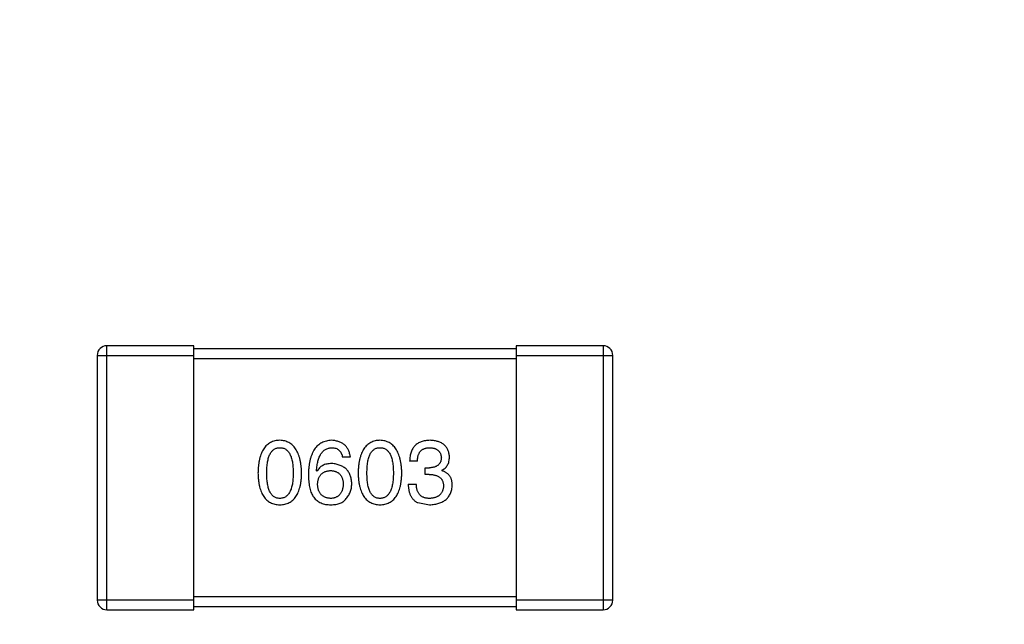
# Model space of a CAD drawing. Header units: inches. Extents: x -39 to 106, y -45 to 75.
# Tile 79 of 222: x 16.38 to 19.43, y -26.79 to -24.91. Entities that reach past the tile are written whole.
import ezdxf

# ---------------------------------------------------------------- set-up
doc = ezdxf.new("R2010")
doc.units = ezdxf.units.IN
doc.header["$LTSCALE"] = 1.21
doc.header["$MEASUREMENT"] = 0
doc.header["$PDMODE"] = 3
doc.header["$PDSIZE"] = 0.3125
doc.layers.get('0').update_dxf_attribs({"linetype": 'CONTINUOUS'})
doc.layers.get('Defpoints').update_dxf_attribs({"linetype": 'CONTINUOUS'})
doc.layers.add('DIM', color=3, linetype='CONTINUOUS')
doc.styles.get("Standard").update_dxf_attribs({"font": 'txt', "width": 0.8})
doc.dimstyles.get("Standard").update_dxf_attribs({"dimtxt": 0.15625, "dimasz": 0.1875, "dimexe": 0.125, "dimexo": 0.0625, "dimgap": 0.09, "dimtad": 0, "dimtih": 1, "dimtoh": 1, "dimzin": 4, "dimdsep": 46, "dimtxsty": 'STANDARD', "dimblk": '_FILLED', "dimblk1": '_FILLED', "dimblk2": '_FILLED', "dimcen": 0.09, "dimazin": 1, "dimtp": 0.01, "dimtm": 0.01, "dimtfac": 1, "dimtofl": 0, "dimtmove": 0, "dimatfit": 3, "dimldrblk": '_FILLED', "dimfxl": 1, "dimtolj": 1, "dimtzin": 4, "dimarcsym": 0})

# ---------------------------------------------------------------- blocks, each defined once
blk = doc.blocks.new('_FILLED')
at = {"color": 0, "linetype": 'ByBlock'}
blk.add_solid([(0, 0), (-1, 0.1667), (-1, -0.1667)], dxfattribs=at)
blk = doc.blocks.new('*D6')
at = {"layer": 'Defpoints', "color": 0}
for p in [(-13.1719, -23.0315), (49.8281, -23.0315), (49.8281, -38.8367)]:
    blk.add_point(p, dxfattribs=at)
at = {"layer": 'DIM', "color": 0, "lineweight": -2}
for p, q in [((-13.1719, -23.094), (-13.1719, -38.9617)), ((49.8281, -23.094), (49.8281, -38.9617)), ((-11.1719, -38.8367), (15.3048, -38.8367)), ((47.8281, -38.8367), (21.3515, -38.8367))]:
    blk.add_line(p, q, dxfattribs=at)
at = {"layer": 'DIM', "color": 0, "lineweight": -2, "xscale": 2, "yscale": 2, "zscale": 2, "rotation": 180}
blk.add_blockref('_FILLED', (-13.1719, -38.8367), dxfattribs=at)
at = {"layer": 'DIM', "color": 0, "lineweight": -2, "xscale": 2, "yscale": 2, "zscale": 2}
blk.add_blockref('_FILLED', (49.8281, -38.8367), dxfattribs=at)
at = {"layer": 'DIM', "color": 0, "insert": (18.3281, -38.8367), "char_height": 2, "attachment_point": 5}
blk.add_mtext('\\A1;63.00', dxfattribs=at)

msp = doc.modelspace()

# ---------------------------------------------------------------- linework, layer by layer
at = {"color": 7, "linetype": 'Continuous'}
for p, q in [((16.9157, -25.9214), (16.6457, -25.9214)), ((16.6457, -26.7414), (16.6457, -25.9214)), ((16.9157, -26.7414), (16.9157, -25.9214)), ((17.9157, -25.9314), (16.9157, -25.9314)), ((18.1857, -25.9214), (17.9157, -25.9214)), ((17.9157, -25.9214), (17.9157, -26.7414)), ((18.1857, -25.9214), (18.1857, -26.7414)), ((16.6157, -25.9514), (16.9157, -25.9514)), ((16.6157, -25.9514), (16.6157, -26.7114)), ((16.9157, -25.9614), (17.9157, -25.9614)), ((17.9157, -25.9514), (18.2157, -25.9514)), ((18.2157, -26.7114), (18.2157, -25.9514)), ((17.4013, -26.2676), (17.3772, -26.2676)), ((17.6094, -26.2797), (17.5854, -26.2797)), ((17.6334, -26.3004), (17.6466, -26.3004)), ((17.6334, -26.3212), (17.6334, -26.3004)), ((17.6848, -26.3081), (17.6848, -26.3092)), ((17.2974, -26.3114), (17.2963, -26.3103)), ((17.6455, -26.3212), (17.6334, -26.3212)), ((17.581, -26.3518), (17.6061, -26.3518)), ((17.6105, -26.4086), (17.6466, -26.4152)), ((17.9157, -26.7014), (16.9157, -26.7014)), ((16.9157, -26.7114), (16.6157, -26.7114)), ((16.9157, -26.7314), (17.9157, -26.7314)), ((18.2157, -26.7114), (17.9157, -26.7114)), ((16.6457, -26.7414), (16.9157, -26.7414)), ((17.9157, -26.7414), (18.1857, -26.7414))]:
    msp.add_line(p, q, dxfattribs=at)
for centre, start, end in [((16.6457, -25.9514), 90, 180), ((18.1857, -25.9514), 0, 90), ((16.6457, -26.7114), 180, 270), ((18.1857, -26.7114), 270, 0)]:
    msp.add_arc(centre, 0.03, start, end, dxfattribs=at)
for points, knots in [([(17.1824, -26.2152), (17.1798, -26.2153), (17.1746, -26.2155), (17.1671, -26.2168), (17.1601, -26.219), (17.1536, -26.2218), (17.1475, -26.2255), (17.142, -26.2299), (17.137, -26.2351), (17.1325, -26.2412), (17.1285, -26.248), (17.1251, -26.2555), (17.1221, -26.2639), (17.1196, -26.273), (17.1176, -26.2828), (17.1161, -26.2935), (17.1151, -26.3049), (17.1148, -26.3128), (17.1147, -26.3168)], [0, 0, 0, 0, 0.057911, 0.113262, 0.165956, 0.217443, 0.268511, 0.319665, 0.372, 0.426129, 0.483365, 0.543779, 0.607756, 0.676562, 0.749704, 0.827713, 0.911177, 1, 1, 1, 1]), ([(17.2502, -26.3168), (17.25, -26.3128), (17.2497, -26.305), (17.2485, -26.2937), (17.2469, -26.2832), (17.2449, -26.2734), (17.2424, -26.2643), (17.2393, -26.256), (17.2358, -26.2485), (17.2318, -26.2417), (17.2273, -26.2357), (17.2223, -26.2304), (17.2169, -26.2259), (17.2109, -26.2222), (17.2045, -26.2193), (17.1976, -26.2171), (17.1902, -26.2157), (17.1851, -26.2153), (17.1824, -26.2152)], [0, 0, 0, 0, 0.088475, 0.171606, 0.249595, 0.322626, 0.391327, 0.455765, 0.516374, 0.573675, 0.628522, 0.681161, 0.732559, 0.783563, 0.83504, 0.887639, 0.942585, 1, 1, 1, 1]), ([(17.3433, -26.2152), (17.3405, -26.2154), (17.335, -26.2157), (17.327, -26.2172), (17.3195, -26.2194), (17.3126, -26.2225), (17.3061, -26.2263), (17.3003, -26.2311), (17.2949, -26.2365), (17.2902, -26.2428), (17.2859, -26.2499), (17.2822, -26.2577), (17.279, -26.2664), (17.2764, -26.2758), (17.2742, -26.286), (17.2727, -26.2971), (17.2716, -26.3089), (17.2713, -26.317), (17.2712, -26.3212)], [0, 0, 0, 0, 0.058957, 0.115262, 0.16907, 0.221312, 0.273147, 0.324961, 0.377649, 0.432026, 0.488925, 0.549039, 0.612912, 0.680653, 0.753056, 0.830314, 0.912483, 1, 1, 1, 1]), ([(17.4013, -26.2676), (17.401, -26.2657), (17.4005, -26.2618), (17.3992, -26.2561), (17.3977, -26.2508), (17.3957, -26.2459), (17.3933, -26.2414), (17.3906, -26.2372), (17.3876, -26.2333), (17.3841, -26.2299), (17.3803, -26.2268), (17.3761, -26.224), (17.3715, -26.2216), (17.3666, -26.2196), (17.3613, -26.2179), (17.3556, -26.2166), (17.3496, -26.2157), (17.3455, -26.2154), (17.3433, -26.2152)], [0, 0, 0, 0, 0.06947, 0.136096, 0.199592, 0.260665, 0.319672, 0.377156, 0.433415, 0.489984, 0.546535, 0.604276, 0.663499, 0.725182, 0.788953, 0.855683, 0.926216, 1, 1, 1, 1]), ([(17.4933, -26.2152), (17.4907, -26.2153), (17.4855, -26.2155), (17.478, -26.2168), (17.471, -26.219), (17.4644, -26.2218), (17.4584, -26.2255), (17.4529, -26.2299), (17.4479, -26.2351), (17.4434, -26.2412), (17.4394, -26.248), (17.4359, -26.2555), (17.4329, -26.2639), (17.4305, -26.273), (17.4284, -26.2828), (17.427, -26.2935), (17.4259, -26.3049), (17.4257, -26.3128), (17.4255, -26.3168)], [0, 0, 0, 0, 0.057911, 0.113262, 0.165956, 0.217443, 0.268511, 0.319665, 0.372, 0.426129, 0.483365, 0.543779, 0.607756, 0.676562, 0.749704, 0.827713, 0.911177, 1, 1, 1, 1]), ([(17.5611, -26.3168), (17.5609, -26.3128), (17.5605, -26.305), (17.5594, -26.2937), (17.5578, -26.2832), (17.5558, -26.2734), (17.5532, -26.2643), (17.5502, -26.256), (17.5467, -26.2485), (17.5427, -26.2417), (17.5382, -26.2357), (17.5332, -26.2304), (17.5277, -26.2259), (17.5218, -26.2222), (17.5153, -26.2193), (17.5084, -26.2171), (17.501, -26.2157), (17.4959, -26.2153), (17.4933, -26.2152)], [0, 0, 0, 0, 0.088475, 0.171606, 0.249595, 0.322626, 0.391327, 0.455765, 0.516374, 0.573675, 0.628522, 0.681161, 0.732559, 0.783563, 0.83504, 0.887639, 0.942585, 1, 1, 1, 1]), ([(17.6487, -26.2152), (17.6462, -26.2153), (17.6413, -26.2154), (17.6343, -26.2164), (17.6276, -26.2176), (17.6215, -26.2195), (17.6158, -26.2218), (17.6106, -26.2247), (17.6059, -26.228), (17.6017, -26.2318), (17.5979, -26.2361), (17.5947, -26.2409), (17.5919, -26.2462), (17.5896, -26.2519), (17.5878, -26.2582), (17.5865, -26.2649), (17.5856, -26.2721), (17.5854, -26.2771), (17.5854, -26.2797)], [0, 0, 0, 0, 0.073232, 0.142595, 0.207997, 0.270074, 0.329156, 0.386529, 0.441846, 0.496976, 0.551877, 0.607941, 0.665637, 0.725446, 0.788542, 0.855101, 0.925196, 1, 1, 1, 1]), ([(17.7089, -26.2666), (17.7087, -26.2646), (17.7084, -26.2607), (17.7073, -26.2551), (17.7058, -26.2498), (17.704, -26.2449), (17.7017, -26.2404), (17.6989, -26.2362), (17.6958, -26.2324), (17.6922, -26.229), (17.6882, -26.226), (17.6838, -26.2233), (17.679, -26.221), (17.6737, -26.2192), (17.6681, -26.2175), (17.662, -26.2164), (17.6555, -26.2155), (17.651, -26.2153), (17.6487, -26.2152)], [0, 0, 0, 0, 0.067521, 0.132139, 0.193339, 0.252064, 0.309083, 0.364848, 0.420021, 0.475612, 0.532002, 0.589602, 0.649896, 0.712634, 0.778603, 0.848416, 0.922155, 1, 1, 1, 1]), ([(17.142, -26.3168), (17.142, -26.3137), (17.1421, -26.3075), (17.1426, -26.2986), (17.1433, -26.2903), (17.1444, -26.2826), (17.1459, -26.2755), (17.1475, -26.269), (17.1496, -26.2631), (17.152, -26.2579), (17.1546, -26.2532), (17.1576, -26.2492), (17.161, -26.2458), (17.1647, -26.243), (17.1687, -26.2408), (17.173, -26.2392), (17.1776, -26.2383), (17.1808, -26.2382), (17.1824, -26.2381)], [0, 0, 0, 0, 0.096452, 0.187278, 0.271765, 0.350519, 0.423437, 0.491321, 0.554011, 0.612224, 0.666281, 0.717003, 0.764884, 0.811423, 0.856783, 0.902993, 0.950236, 1, 1, 1, 1]), ([(17.1824, -26.2381), (17.1841, -26.2382), (17.1874, -26.2383), (17.1922, -26.2392), (17.1966, -26.2408), (17.2007, -26.2429), (17.2044, -26.2458), (17.2079, -26.2492), (17.211, -26.2532), (17.2138, -26.2579), (17.2162, -26.2631), (17.2183, -26.269), (17.22, -26.2755), (17.2215, -26.2826), (17.2226, -26.2903), (17.2234, -26.2986), (17.2239, -26.3075), (17.2239, -26.3137), (17.224, -26.3168)], [0, 0, 0, 0, 0.050604, 0.098688, 0.145699, 0.191791, 0.238625, 0.286717, 0.337546, 0.391814, 0.449755, 0.512106, 0.579685, 0.652048, 0.730262, 0.814146, 0.904281, 1, 1, 1, 1]), ([(17.2963, -26.3103), (17.2965, -26.3075), (17.2969, -26.302), (17.298, -26.294), (17.2992, -26.2866), (17.3008, -26.2797), (17.3027, -26.2733), (17.3049, -26.2674), (17.3073, -26.2621), (17.3101, -26.2573), (17.3133, -26.253), (17.3166, -26.2493), (17.3203, -26.246), (17.3244, -26.2434), (17.3287, -26.2412), (17.3333, -26.2397), (17.3382, -26.2385), (17.3416, -26.2383), (17.3433, -26.2381)], [0, 0, 0, 0, 0.089218, 0.173709, 0.252753, 0.326963, 0.397099, 0.462534, 0.524018, 0.582178, 0.637235, 0.689955, 0.741228, 0.791618, 0.841661, 0.892925, 0.945259, 1, 1, 1, 1]), ([(17.3433, -26.2381), (17.3456, -26.2382), (17.3499, -26.2383), (17.3561, -26.2398), (17.3615, -26.2421), (17.3662, -26.2454), (17.3701, -26.2496), (17.3733, -26.2548), (17.3757, -26.2609), (17.3767, -26.2653), (17.3772, -26.2676)], [0, 0, 0, 0, 0.136586, 0.261496, 0.378089, 0.490612, 0.605522, 0.725767, 0.8561, 1, 1, 1, 1]), ([(17.4529, -26.3168), (17.4529, -26.3137), (17.453, -26.3075), (17.4535, -26.2986), (17.4542, -26.2903), (17.4553, -26.2826), (17.4568, -26.2755), (17.4584, -26.269), (17.4605, -26.2631), (17.4629, -26.2579), (17.4655, -26.2532), (17.4685, -26.2492), (17.4719, -26.2458), (17.4755, -26.243), (17.4795, -26.2408), (17.4838, -26.2392), (17.4885, -26.2383), (17.4917, -26.2382), (17.4933, -26.2381)], [0, 0, 0, 0, 0.096452, 0.187278, 0.271765, 0.350519, 0.423437, 0.491321, 0.554011, 0.612224, 0.666281, 0.717003, 0.764884, 0.811423, 0.856783, 0.902993, 0.950236, 1, 1, 1, 1]), ([(17.4933, -26.2381), (17.495, -26.2382), (17.4983, -26.2383), (17.503, -26.2392), (17.5075, -26.2408), (17.5116, -26.2429), (17.5153, -26.2458), (17.5188, -26.2492), (17.5218, -26.2532), (17.5246, -26.2579), (17.527, -26.2631), (17.5291, -26.269), (17.5309, -26.2755), (17.5324, -26.2826), (17.5335, -26.2903), (17.5343, -26.2986), (17.5348, -26.3075), (17.5348, -26.3137), (17.5348, -26.3168)], [0, 0, 0, 0, 0.050604, 0.098688, 0.145699, 0.191791, 0.238625, 0.286717, 0.337546, 0.391814, 0.449755, 0.512106, 0.579685, 0.652048, 0.730262, 0.814146, 0.904281, 1, 1, 1, 1]), ([(17.6094, -26.2797), (17.6095, -26.278), (17.6096, -26.2747), (17.6102, -26.27), (17.611, -26.2656), (17.6121, -26.2615), (17.6135, -26.2578), (17.6152, -26.2544), (17.6172, -26.2513), (17.6194, -26.2485), (17.622, -26.246), (17.6248, -26.2439), (17.6279, -26.2421), (17.6314, -26.2407), (17.635, -26.2395), (17.639, -26.2387), (17.6432, -26.2382), (17.6462, -26.2382), (17.6476, -26.2381)], [0, 0, 0, 0, 0.078134, 0.15164, 0.221358, 0.286689, 0.348614, 0.407697, 0.464247, 0.520153, 0.574432, 0.629291, 0.684538, 0.742032, 0.801329, 0.863637, 0.930123, 1, 1, 1, 1]), ([(17.6476, -26.2381), (17.649, -26.2382), (17.6517, -26.2383), (17.6556, -26.2388), (17.6592, -26.2395), (17.6626, -26.2404), (17.6657, -26.2415), (17.6686, -26.2429), (17.6712, -26.2445), (17.6736, -26.2463), (17.6758, -26.2483), (17.6776, -26.2506), (17.6793, -26.2531), (17.6807, -26.2558), (17.6818, -26.2587), (17.6827, -26.2619), (17.6834, -26.2652), (17.6836, -26.2676), (17.6837, -26.2687)], [0, 0, 0, 0, 0.078051, 0.151197, 0.220412, 0.286742, 0.34933, 0.409464, 0.467368, 0.52298, 0.578639, 0.633998, 0.690142, 0.746855, 0.805868, 0.867776, 0.932345, 1, 1, 1, 1]), ([(17.6837, -26.2687), (17.6836, -26.27), (17.6835, -26.2724), (17.683, -26.2759), (17.6822, -26.2792), (17.6811, -26.2822), (17.6797, -26.285), (17.678, -26.2875), (17.6761, -26.2899), (17.6739, -26.292), (17.6714, -26.2939), (17.6687, -26.2955), (17.6657, -26.2969), (17.6624, -26.2981), (17.6588, -26.299), (17.655, -26.2998), (17.6508, -26.3003), (17.648, -26.3004), (17.6466, -26.3004)], [0, 0, 0, 0, 0.067741, 0.131599, 0.192143, 0.249977, 0.306453, 0.361639, 0.416449, 0.471489, 0.527582, 0.584873, 0.644974, 0.70814, 0.77492, 0.845909, 0.920585, 1, 1, 1, 1]), ([(17.6848, -26.3081), (17.6867, -26.3071), (17.6904, -26.3053), (17.6954, -26.3016), (17.6996, -26.2972), (17.703, -26.2923), (17.7056, -26.2867), (17.7075, -26.2805), (17.7087, -26.2737), (17.7088, -26.269), (17.7089, -26.2666)], [0, 0, 0, 0, 0.125227, 0.244792, 0.361427, 0.478215, 0.59667, 0.722058, 0.856314, 1, 1, 1, 1]), ([(17.3433, -26.2873), (17.3407, -26.2874), (17.3356, -26.2875), (17.3283, -26.2886), (17.3216, -26.2906), (17.3154, -26.2931), (17.31, -26.2966), (17.3051, -26.3007), (17.3008, -26.3057), (17.2986, -26.3095), (17.2974, -26.3114)], [0, 0, 0, 0, 0.144617, 0.279572, 0.40596, 0.526097, 0.64389, 0.760003, 0.877724, 1, 1, 1, 1]), ([(17.4056, -26.3496), (17.4055, -26.3473), (17.4053, -26.3427), (17.4043, -26.3361), (17.4029, -26.3299), (17.4011, -26.324), (17.3987, -26.3186), (17.3959, -26.3137), (17.3927, -26.3091), (17.389, -26.305), (17.3849, -26.3013), (17.3803, -26.298), (17.3752, -26.2952), (17.3697, -26.2928), (17.3638, -26.2907), (17.3574, -26.2892), (17.3505, -26.288), (17.3458, -26.2875), (17.3433, -26.2873)], [0, 0, 0, 0, 0.071527, 0.139094, 0.20346, 0.264939, 0.323904, 0.381383, 0.437591, 0.493343, 0.549401, 0.606085, 0.664838, 0.725424, 0.788712, 0.855452, 0.925772, 1, 1, 1, 1]), ([(17.1147, -26.3168), (17.1148, -26.3208), (17.1151, -26.3284), (17.1161, -26.3394), (17.1176, -26.3497), (17.1196, -26.3593), (17.1221, -26.3681), (17.1251, -26.3761), (17.1285, -26.3835), (17.1326, -26.39), (17.137, -26.3959), (17.142, -26.4009), (17.1476, -26.4052), (17.1536, -26.4088), (17.1601, -26.4115), (17.1671, -26.4136), (17.1746, -26.4148), (17.1798, -26.4151), (17.1824, -26.4152)], [0, 0, 0, 0, 0.087693, 0.170223, 0.247496, 0.319826, 0.387768, 0.451403, 0.511459, 0.568358, 0.622671, 0.675251, 0.726739, 0.778422, 0.830759, 0.884394, 0.940865, 1, 1, 1, 1]), ([(17.1824, -26.3955), (17.1808, -26.3955), (17.1776, -26.3953), (17.173, -26.3944), (17.1686, -26.3929), (17.1647, -26.3906), (17.161, -26.3879), (17.1576, -26.3845), (17.1546, -26.3804), (17.152, -26.3758), (17.1496, -26.3705), (17.1475, -26.3647), (17.1459, -26.3582), (17.1444, -26.3511), (17.1433, -26.3434), (17.1426, -26.3351), (17.1421, -26.3262), (17.142, -26.32), (17.142, -26.3168)], [0, 0, 0, 0, 0.049766, 0.097012, 0.143225, 0.188786, 0.235079, 0.282962, 0.333687, 0.387747, 0.445963, 0.508657, 0.576545, 0.649868, 0.72822, 0.812712, 0.903543, 1, 1, 1, 1]), ([(17.1824, -26.4152), (17.1851, -26.4151), (17.1903, -26.4148), (17.1978, -26.4136), (17.2048, -26.4115), (17.2113, -26.4088), (17.2173, -26.4052), (17.2229, -26.4009), (17.2279, -26.3959), (17.2324, -26.3901), (17.2363, -26.3835), (17.2398, -26.3761), (17.2428, -26.3681), (17.2453, -26.3593), (17.2473, -26.3497), (17.2488, -26.3394), (17.2498, -26.3284), (17.2501, -26.3208), (17.2502, -26.3168)], [0, 0, 0, 0, 0.059134, 0.115603, 0.169236, 0.221572, 0.273254, 0.32474, 0.377319, 0.431815, 0.488555, 0.548609, 0.612242, 0.680182, 0.75251, 0.829782, 0.91231, 1, 1, 1, 1]), ([(17.224, -26.3168), (17.2239, -26.32), (17.2239, -26.326), (17.2234, -26.3348), (17.2226, -26.3431), (17.2215, -26.3507), (17.22, -26.3577), (17.2183, -26.3642), (17.2162, -26.37), (17.2137, -26.3752), (17.211, -26.3799), (17.2079, -26.384), (17.2045, -26.3874), (17.2007, -26.3903), (17.1966, -26.3925), (17.1922, -26.3942), (17.1874, -26.3952), (17.1841, -26.3954), (17.1824, -26.3955)], [0, 0, 0, 0, 0.094834, 0.184067, 0.267029, 0.344713, 0.417334, 0.484367, 0.546941, 0.604717, 0.65953, 0.710539, 0.759381, 0.806382, 0.853027, 0.900623, 0.949121, 1, 1, 1, 1]), ([(17.2712, -26.3212), (17.2712, -26.3247), (17.2713, -26.3316), (17.272, -26.3416), (17.2731, -26.3511), (17.2747, -26.3598), (17.2766, -26.368), (17.279, -26.3756), (17.2819, -26.3826), (17.2843, -26.3869), (17.2854, -26.389)], [0, 0, 0, 0, 0.151498, 0.29521, 0.430242, 0.557137, 0.677306, 0.790845, 0.898111, 1, 1, 1, 1]), ([(17.2996, -26.3518), (17.2997, -26.3501), (17.3, -26.3469), (17.3006, -26.3421), (17.3017, -26.3377), (17.3029, -26.3336), (17.3044, -26.3298), (17.3063, -26.3263), (17.3084, -26.3232), (17.3108, -26.3204), (17.3135, -26.3178), (17.3164, -26.3156), (17.3197, -26.3137), (17.3232, -26.3122), (17.327, -26.3109), (17.3311, -26.31), (17.3355, -26.3094), (17.3385, -26.3092), (17.3401, -26.3092)], [0, 0, 0, 0, 0.076072, 0.148369, 0.216753, 0.281358, 0.342792, 0.401604, 0.458929, 0.514444, 0.569818, 0.625343, 0.681554, 0.739608, 0.800134, 0.863477, 0.929547, 1, 1, 1, 1]), ([(17.3401, -26.3092), (17.3416, -26.3092), (17.3445, -26.3094), (17.3487, -26.31), (17.3527, -26.3109), (17.3564, -26.3121), (17.3599, -26.3137), (17.363, -26.3155), (17.3659, -26.3176), (17.3685, -26.3201), (17.3708, -26.3229), (17.3729, -26.3259), (17.3747, -26.3293), (17.3762, -26.333), (17.3774, -26.337), (17.3784, -26.3413), (17.3791, -26.3459), (17.3793, -26.3491), (17.3794, -26.3507)], [0, 0, 0, 0, 0.069884, 0.136529, 0.199638, 0.259844, 0.317774, 0.374356, 0.430026, 0.485148, 0.5409, 0.597889, 0.657472, 0.718614, 0.783613, 0.85129, 0.923712, 1, 1, 1, 1]), ([(17.4255, -26.3168), (17.4257, -26.3208), (17.4259, -26.3284), (17.427, -26.3394), (17.4284, -26.3497), (17.4305, -26.3593), (17.4329, -26.3681), (17.4359, -26.3761), (17.4394, -26.3835), (17.4434, -26.39), (17.4479, -26.3959), (17.4529, -26.4009), (17.4584, -26.4052), (17.4644, -26.4088), (17.471, -26.4115), (17.478, -26.4136), (17.4855, -26.4148), (17.4907, -26.4151), (17.4933, -26.4152)], [0, 0, 0, 0, 0.087693, 0.170223, 0.247496, 0.319826, 0.387768, 0.451403, 0.511459, 0.568358, 0.622671, 0.675251, 0.726739, 0.778422, 0.830759, 0.884394, 0.940865, 1, 1, 1, 1]), ([(17.4933, -26.3955), (17.4917, -26.3955), (17.4885, -26.3953), (17.4838, -26.3944), (17.4795, -26.3929), (17.4755, -26.3906), (17.4719, -26.3879), (17.4685, -26.3845), (17.4655, -26.3804), (17.4629, -26.3758), (17.4605, -26.3705), (17.4584, -26.3647), (17.4568, -26.3582), (17.4553, -26.3511), (17.4542, -26.3434), (17.4535, -26.3351), (17.453, -26.3262), (17.4529, -26.32), (17.4529, -26.3168)], [0, 0, 0, 0, 0.049766, 0.097012, 0.143225, 0.188786, 0.235079, 0.282962, 0.333687, 0.387747, 0.445963, 0.508657, 0.576545, 0.649868, 0.72822, 0.812712, 0.903543, 1, 1, 1, 1]), ([(17.4933, -26.4152), (17.496, -26.4151), (17.5011, -26.4148), (17.5086, -26.4136), (17.5156, -26.4115), (17.5222, -26.4088), (17.5282, -26.4052), (17.5337, -26.4009), (17.5387, -26.3959), (17.5432, -26.3901), (17.5472, -26.3835), (17.5507, -26.3761), (17.5537, -26.3681), (17.5562, -26.3593), (17.5582, -26.3497), (17.5596, -26.3394), (17.5607, -26.3284), (17.5609, -26.3208), (17.5611, -26.3168)], [0, 0, 0, 0, 0.059134, 0.115603, 0.169236, 0.221572, 0.273254, 0.32474, 0.377319, 0.431815, 0.488555, 0.548609, 0.612242, 0.680182, 0.75251, 0.829782, 0.91231, 1, 1, 1, 1]), ([(17.5348, -26.3168), (17.5348, -26.32), (17.5348, -26.326), (17.5343, -26.3348), (17.5335, -26.3431), (17.5323, -26.3507), (17.5309, -26.3577), (17.5291, -26.3642), (17.5271, -26.37), (17.5246, -26.3752), (17.5218, -26.3799), (17.5187, -26.384), (17.5153, -26.3874), (17.5115, -26.3903), (17.5075, -26.3925), (17.503, -26.3942), (17.4983, -26.3952), (17.495, -26.3954), (17.4933, -26.3955)], [0, 0, 0, 0, 0.094834, 0.184067, 0.267029, 0.344713, 0.417334, 0.484367, 0.546941, 0.604717, 0.65953, 0.710539, 0.759381, 0.806382, 0.853027, 0.900623, 0.949121, 1, 1, 1, 1]), ([(17.6455, -26.3212), (17.6473, -26.3212), (17.6508, -26.3212), (17.6559, -26.3217), (17.6606, -26.3224), (17.665, -26.3234), (17.669, -26.3246), (17.6728, -26.3262), (17.6761, -26.328), (17.6791, -26.3302), (17.6817, -26.3325), (17.684, -26.3353), (17.686, -26.3382), (17.6876, -26.3415), (17.6888, -26.345), (17.6897, -26.3489), (17.6902, -26.353), (17.6902, -26.3558), (17.6903, -26.3573)], [0, 0, 0, 0, 0.082495, 0.159728, 0.232496, 0.300725, 0.365163, 0.425859, 0.483728, 0.538892, 0.592921, 0.646195, 0.699968, 0.754746, 0.811387, 0.870806, 0.933482, 1, 1, 1, 1]), ([(17.7176, -26.354), (17.7176, -26.3526), (17.7175, -26.3498), (17.7171, -26.3457), (17.7165, -26.3418), (17.7156, -26.3381), (17.7145, -26.3346), (17.713, -26.3313), (17.7114, -26.3282), (17.7095, -26.3253), (17.7073, -26.3225), (17.7048, -26.32), (17.7021, -26.3178), (17.6992, -26.3156), (17.6959, -26.3137), (17.6925, -26.3119), (17.6887, -26.3105), (17.6861, -26.3096), (17.6848, -26.3092)], [0, 0, 0, 0, 0.071215, 0.138707, 0.20396, 0.266995, 0.327734, 0.387609, 0.445602, 0.503345, 0.561136, 0.618597, 0.677672, 0.738255, 0.799989, 0.863961, 0.930555, 1, 1, 1, 1]), ([(17.3412, -26.3955), (17.3396, -26.3955), (17.3364, -26.3953), (17.332, -26.3946), (17.3277, -26.3937), (17.3238, -26.3924), (17.3202, -26.3909), (17.3169, -26.3889), (17.3138, -26.3867), (17.3111, -26.384), (17.3086, -26.3812), (17.3064, -26.3779), (17.3045, -26.3744), (17.3029, -26.3705), (17.3017, -26.3663), (17.3007, -26.3617), (17.2999, -26.3569), (17.2997, -26.3535), (17.2996, -26.3518)], [0, 0, 0, 0, 0.070403, 0.137196, 0.200053, 0.260887, 0.31876, 0.37535, 0.430743, 0.485927, 0.541678, 0.598832, 0.657726, 0.719441, 0.783504, 0.851852, 0.923533, 1, 1, 1, 1]), ([(17.3794, -26.3507), (17.3793, -26.3524), (17.3791, -26.3558), (17.3784, -26.3607), (17.3775, -26.3652), (17.3763, -26.3695), (17.3748, -26.3734), (17.3731, -26.377), (17.3711, -26.3803), (17.3688, -26.3832), (17.3663, -26.3859), (17.3635, -26.3883), (17.3604, -26.3903), (17.3571, -26.392), (17.3535, -26.3934), (17.3496, -26.3944), (17.3455, -26.3951), (17.3426, -26.3954), (17.3412, -26.3955)], [0, 0, 0, 0, 0.078863, 0.153308, 0.223539, 0.289857, 0.35341, 0.413572, 0.471721, 0.528235, 0.584279, 0.638781, 0.69466, 0.751251, 0.809198, 0.869697, 0.933318, 1, 1, 1, 1]), ([(17.386, -26.3988), (17.3875, -26.3971), (17.3906, -26.3936), (17.3947, -26.3881), (17.398, -26.3822), (17.4008, -26.3762), (17.403, -26.3699), (17.4045, -26.3633), (17.4054, -26.3566), (17.4056, -26.352), (17.4056, -26.3496)], [0, 0, 0, 0, 0.129393, 0.255335, 0.378531, 0.500878, 0.622934, 0.746191, 0.87096, 1, 1, 1, 1]), ([(17.581, -26.3518), (17.581, -26.3536), (17.5812, -26.3571), (17.5816, -26.3622), (17.5823, -26.3671), (17.5832, -26.3717), (17.5843, -26.3761), (17.5856, -26.3803), (17.5871, -26.3842), (17.5889, -26.3879), (17.5908, -26.3913), (17.5929, -26.3945), (17.5953, -26.3975), (17.5979, -26.4002), (17.6007, -26.4027), (17.6038, -26.4049), (17.607, -26.407), (17.6093, -26.4081), (17.6105, -26.4086)], [0, 0, 0, 0, 0.078937, 0.154495, 0.226898, 0.296844, 0.363348, 0.427781, 0.48946, 0.549586, 0.607902, 0.664733, 0.720805, 0.776157, 0.831175, 0.886736, 0.943094, 1, 1, 1, 1]), ([(17.6476, -26.3955), (17.646, -26.3955), (17.6428, -26.3954), (17.6382, -26.3949), (17.6339, -26.3941), (17.6299, -26.3928), (17.6262, -26.3914), (17.6228, -26.3895), (17.6198, -26.3872), (17.617, -26.3846), (17.6145, -26.3817), (17.6124, -26.3784), (17.6106, -26.3748), (17.609, -26.3709), (17.6078, -26.3666), (17.607, -26.362), (17.6063, -26.357), (17.6062, -26.3536), (17.6061, -26.3518)], [0, 0, 0, 0, 0.071272, 0.13882, 0.201858, 0.262757, 0.320043, 0.376709, 0.431462, 0.486034, 0.541209, 0.597703, 0.65589, 0.717768, 0.782056, 0.850407, 0.92277, 1, 1, 1, 1]), ([(17.6466, -26.4152), (17.6493, -26.4151), (17.6546, -26.4148), (17.6624, -26.4139), (17.6696, -26.4125), (17.6763, -26.4107), (17.6826, -26.4084), (17.6883, -26.4057), (17.6935, -26.4025), (17.6983, -26.3989), (17.7025, -26.3948), (17.7062, -26.3903), (17.7094, -26.3853), (17.712, -26.3799), (17.7142, -26.3741), (17.7159, -26.3678), (17.7171, -26.361), (17.7174, -26.3564), (17.7176, -26.354)], [0, 0, 0, 0, 0.078078, 0.151942, 0.221594, 0.28726, 0.350176, 0.409768, 0.467648, 0.523784, 0.578904, 0.634014, 0.689819, 0.746826, 0.805875, 0.867063, 0.931764, 1, 1, 1, 1]), ([(17.6903, -26.3573), (17.6902, -26.3587), (17.69, -26.3616), (17.6892, -26.3657), (17.6882, -26.3696), (17.6869, -26.3732), (17.6852, -26.3765), (17.6834, -26.3796), (17.6811, -26.3824), (17.6786, -26.3849), (17.6757, -26.3872), (17.6726, -26.3892), (17.6692, -26.391), (17.6654, -26.3924), (17.6614, -26.3936), (17.6571, -26.3945), (17.6525, -26.3952), (17.6493, -26.3954), (17.6476, -26.3955)], [0, 0, 0, 0, 0.068514, 0.133941, 0.195994, 0.255362, 0.312994, 0.369441, 0.424687, 0.480522, 0.537148, 0.594801, 0.654411, 0.716817, 0.781981, 0.850498, 0.923306, 1, 1, 1, 1]), ([(17.2854, -26.389), (17.2869, -26.391), (17.2898, -26.3949), (17.2951, -26.4001), (17.3007, -26.4045), (17.307, -26.4082), (17.3137, -26.4112), (17.3209, -26.4133), (17.3287, -26.4147), (17.334, -26.415), (17.3368, -26.4152)], [0, 0, 0, 0, 0.125033, 0.246266, 0.36603, 0.485265, 0.606781, 0.732144, 0.862551, 1, 1, 1, 1]), ([(17.3368, -26.4152), (17.3396, -26.4152), (17.345, -26.4153), (17.3528, -26.4147), (17.36, -26.4136), (17.3665, -26.4118), (17.3724, -26.4095), (17.3776, -26.4065), (17.3822, -26.403), (17.3847, -26.4002), (17.386, -26.3988)], [0, 0, 0, 0, 0.156782, 0.301945, 0.436395, 0.561474, 0.678489, 0.78853, 0.894967, 1, 1, 1, 1])]:
    msp.add_open_spline(points, degree=3, knots=knots, dxfattribs=at)

# ---------------------------------------------------------------- dimensions: what is measured, and where the dimension line sits
at = {"layer": 'DIM'}
dim = msp.add_linear_dim(base=(49.8281, -38.8367), p1=(-13.1719, -23.0315), p2=(49.8281, -23.0315), dimstyle='STANDARD', override={"dimtxt": 2, "dimasz": 2, "dimtih": 0, "dimtoh": 0, "dimzin": 0, "dimcen": 0.198, "dimadec": 0, "dimazin": 0, "dimtp": 0, "dimtm": 0, "dimtdec": 4, "dimtzin": 0}, dxfattribs=at)
dim.commit()
dim.dimension.update_dxf_attribs({"geometry": '*D6', "text_midpoint": (18.3281, -38.8367)})

doc.saveas('drawing.dxf')
